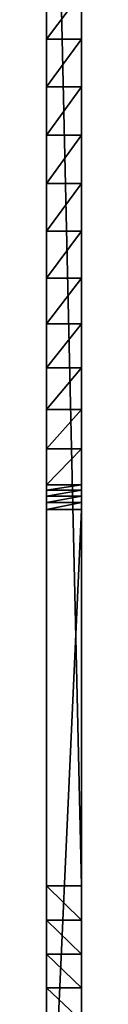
# Model space of a CAD drawing. Header units: inches. Extents: x -9.1 to 9.1, y 0 to 18.8.
# Tile 215 of 256: x -9.118 to -9.025, y 13.6851 to 16.299. Entities that reach past the tile are written whole.
import ezdxf

# ---------------------------------------------------------------- set-up
doc = ezdxf.new("R2010")
doc.units = ezdxf.units.IN
doc.header["$LTSCALE"] = 65.185185
doc.header["$MEASUREMENT"] = 0
for name, color, linetype in [('10', 7, 'CONTINUOUS'), ('15', 7, 'CONTINUOUS'), ('155', 7, 'CONTINUOUS'), ('163', 7, 'CONTINUOUS'), ('187', 7, 'CONTINUOUS'), ('19', 7, 'CONTINUOUS'), ('5', 7, 'CONTINUOUS')]:
    doc.layers.add(name, color=color, linetype=linetype)

msp = doc.modelspace()

# ---------------------------------------------------------------- linework, layer by layer
at = {"layer": '10', "color": 253, "linetype": 'Continuous', "true_color": 0xaab4c3}
for points in [[(-9.025, 15.0643, 6.4983), (-9.025, 18.07), (-9.025, 15.1601, 6.4129), (-9.025, 15.0643, 6.4983)], [(-9.025, 18.07), (-9.025, 15.0643, 6.4983), (-9.025, 15.0503, 6.5096), (-9.025, 18.07)], [(-9.025, 15.1601, 6.4129), (-9.025, 18.07), (-9.025, 15.2639, 6.3374), (-9.025, 15.1601, 6.4129)], [(-9.025, 15.2639, 6.3374), (-9.025, 18.07), (-9.025, 15.3746, 6.2725), (-9.025, 15.2639, 6.3374)], [(-9.025, 15.3746, 6.2725), (-9.025, 18.07), (-9.025, 15.4912, 6.2188), (-9.025, 15.3746, 6.2725)], [(-9.025, 15.4912, 6.2188), (-9.025, 18.07), (-9.025, 15.6125, 6.1769), (-9.025, 15.4912, 6.2188)], [(-9.025, 15.6125, 6.1769), (-9.025, 18.07), (-9.025, 15.7373, 6.1471), (-9.025, 15.6125, 6.1769)], [(-9.025, 15.7373, 6.1471), (-9.025, 18.07), (-9.025, 15.8645, 6.1298), (-9.025, 15.7373, 6.1471)], [(-9.025, 15.8645, 6.1298), (-9.025, 18.07), (-9.025, 15.9927, 6.1251), (-9.025, 15.8645, 6.1298)], [(-9.025, 15.9927, 6.1251), (-9.025, 18.07), (-9.025, 16.1208, 6.1331), (-9.025, 15.9927, 6.1251)], [(-9.025, 16.1208, 6.1331), (-9.025, 18.07), (-9.025, 16.2475, 6.1537), (-9.025, 16.1208, 6.1331)], [(-9.025, 16.2475, 6.1537), (-9.025, 18.07), (-9.025, 16.3715, 6.1866), (-9.025, 16.2475, 6.1537)], [(-9.025, 14), (-9.025, 18.07), (-9.025, 14.9991, 6.525), (-9.025, 14)], [(-9.025, 14.9991, 6.525), (-9.025, 18.07), (-9.025, 15.017, 6.5232), (-9.025, 14.9991, 6.525)], [(-9.025, 15.017, 6.5232), (-9.025, 18.07), (-9.025, 15.0343, 6.5181), (-9.025, 15.017, 6.5232)], [(-9.025, 15.0343, 6.5181), (-9.025, 18.07), (-9.025, 15.0503, 6.5096), (-9.025, 15.0343, 6.5181)], [(-9.025, 12.9529, 6.525), (-9.025, 14), (-9.025, 14.9991, 6.525), (-9.025, 12.9529, 6.525)], [(-9.025, 13.9085, 0.0042), (-9.025, 14), (-9.025, 12.9529, 6.525), (-9.025, 13.9085, 0.0042)], [(-9.025, 13.8178, 0.0167), (-9.025, 13.9085, 0.0042), (-9.025, 12.9529, 6.525), (-9.025, 13.8178, 0.0167)], [(-9.025, 13.7286, 0.0375), (-9.025, 13.8178, 0.0167), (-9.025, 12.9529, 6.525), (-9.025, 13.7286, 0.0375)], [(-9.025, 13.6416, 0.0664), (-9.025, 13.7286, 0.0375), (-9.025, 12.9529, 6.525), (-9.025, 13.6416, 0.0664)]]:
    msp.add_3dface(points, dxfattribs=at)
at = {"layer": '15', "color": 253, "linetype": 'Continuous', "true_color": 0xaab4c3}
for points in [[(-9.118, 14), (-9.118, 18.07), (-9.025, 14), (-9.118, 14)], [(-9.118, 18.07), (-9.025, 18.07), (-9.025, 14), (-9.118, 18.07)]]:
    msp.add_3dface(points, dxfattribs=at)
at = {"layer": '155', "color": 253, "linetype": 'Continuous', "true_color": 0xaab4c3}
for points in [[(-9.118, 14.9991, 6.525), (-9.118, 12.9529, 6.525), (-9.025, 14.9991, 6.525), (-9.118, 14.9991, 6.525)], [(-9.118, 12.9529, 6.525), (-9.025, 12.9529, 6.525), (-9.025, 14.9991, 6.525), (-9.118, 12.9529, 6.525)]]:
    msp.add_3dface(points, dxfattribs=at)
at = {"layer": '163', "color": 253, "linetype": 'Continuous', "true_color": 0xaab4c3}
for points in [[(-9.118, 16.3715, 6.1866), (-9.118, 16.2475, 6.1537), (-9.025, 16.3715, 6.1866), (-9.118, 16.3715, 6.1866)], [(-9.118, 16.2475, 6.1537), (-9.025, 16.2475, 6.1537), (-9.025, 16.3715, 6.1866), (-9.118, 16.2475, 6.1537)], [(-9.118, 16.2475, 6.1537), (-9.118, 16.1208, 6.1331), (-9.025, 16.2475, 6.1537), (-9.118, 16.2475, 6.1537)], [(-9.118, 16.1208, 6.1331), (-9.025, 16.1208, 6.1331), (-9.025, 16.2475, 6.1537), (-9.118, 16.1208, 6.1331)], [(-9.118, 16.1208, 6.1331), (-9.118, 15.9927, 6.1251), (-9.025, 16.1208, 6.1331), (-9.118, 16.1208, 6.1331)], [(-9.118, 15.9927, 6.1251), (-9.025, 15.9927, 6.1251), (-9.025, 16.1208, 6.1331), (-9.118, 15.9927, 6.1251)], [(-9.118, 15.9927, 6.1251), (-9.118, 15.8645, 6.1298), (-9.025, 15.9927, 6.1251), (-9.118, 15.9927, 6.1251)], [(-9.118, 15.8645, 6.1298), (-9.025, 15.8645, 6.1298), (-9.025, 15.9927, 6.1251), (-9.118, 15.8645, 6.1298)], [(-9.118, 15.8645, 6.1298), (-9.118, 15.7373, 6.1471), (-9.025, 15.8645, 6.1298), (-9.118, 15.8645, 6.1298)], [(-9.118, 15.7373, 6.1471), (-9.025, 15.7373, 6.1471), (-9.025, 15.8645, 6.1298), (-9.118, 15.7373, 6.1471)], [(-9.118, 15.7373, 6.1471), (-9.118, 15.6125, 6.1769), (-9.025, 15.7373, 6.1471), (-9.118, 15.7373, 6.1471)], [(-9.118, 15.6125, 6.1769), (-9.025, 15.6125, 6.1769), (-9.025, 15.7373, 6.1471), (-9.118, 15.6125, 6.1769)], [(-9.118, 15.6125, 6.1769), (-9.118, 15.4912, 6.2188), (-9.025, 15.6125, 6.1769), (-9.118, 15.6125, 6.1769)], [(-9.118, 15.4912, 6.2188), (-9.025, 15.4912, 6.2188), (-9.025, 15.6125, 6.1769), (-9.118, 15.4912, 6.2188)], [(-9.118, 15.4912, 6.2188), (-9.118, 15.3746, 6.2725), (-9.025, 15.4912, 6.2188), (-9.118, 15.4912, 6.2188)], [(-9.118, 15.3746, 6.2725), (-9.025, 15.3746, 6.2725), (-9.025, 15.4912, 6.2188), (-9.118, 15.3746, 6.2725)], [(-9.118, 15.3746, 6.2725), (-9.118, 15.2639, 6.3374), (-9.025, 15.3746, 6.2725), (-9.118, 15.3746, 6.2725)], [(-9.118, 15.2639, 6.3374), (-9.025, 15.2639, 6.3374), (-9.025, 15.3746, 6.2725), (-9.118, 15.2639, 6.3374)], [(-9.118, 15.2639, 6.3374), (-9.118, 15.1601, 6.4129), (-9.025, 15.2639, 6.3374), (-9.118, 15.2639, 6.3374)], [(-9.118, 15.1601, 6.4129), (-9.025, 15.1601, 6.4129), (-9.025, 15.2639, 6.3374), (-9.118, 15.1601, 6.4129)], [(-9.118, 15.1601, 6.4129), (-9.118, 15.0643, 6.4983), (-9.025, 15.1601, 6.4129), (-9.118, 15.1601, 6.4129)], [(-9.118, 15.0643, 6.4983), (-9.025, 15.0643, 6.4983), (-9.025, 15.1601, 6.4129), (-9.118, 15.0643, 6.4983)]]:
    msp.add_3dface(points, dxfattribs=at)
at = {"layer": '187', "color": 253, "linetype": 'Continuous', "true_color": 0xaab4c3}
for points in [[(-9.118, 15.0643, 6.4983), (-9.118, 15.0503, 6.5096), (-9.025, 15.0643, 6.4983), (-9.118, 15.0643, 6.4983)], [(-9.025, 15.0643, 6.4983), (-9.118, 15.0503, 6.5096), (-9.025, 15.0503, 6.5096), (-9.025, 15.0643, 6.4983)], [(-9.118, 15.0503, 6.5096), (-9.118, 15.0343, 6.5181), (-9.025, 15.0503, 6.5096), (-9.118, 15.0503, 6.5096)], [(-9.118, 15.0343, 6.5181), (-9.025, 15.0343, 6.5181), (-9.025, 15.0503, 6.5096), (-9.118, 15.0343, 6.5181)], [(-9.118, 15.0343, 6.5181), (-9.118, 15.017, 6.5232), (-9.025, 15.0343, 6.5181), (-9.118, 15.0343, 6.5181)], [(-9.118, 15.017, 6.5232), (-9.025, 15.017, 6.5232), (-9.025, 15.0343, 6.5181), (-9.118, 15.017, 6.5232)], [(-9.118, 15.017, 6.5232), (-9.118, 14.9991, 6.525), (-9.025, 15.017, 6.5232), (-9.118, 15.017, 6.5232)], [(-9.118, 14.9991, 6.525), (-9.025, 14.9991, 6.525), (-9.025, 15.017, 6.5232), (-9.118, 14.9991, 6.525)]]:
    msp.add_3dface(points, dxfattribs=at)
at = {"layer": '19', "color": 253, "linetype": 'Continuous', "true_color": 0xaab4c3}
for points in [[(-9.118, 13.9085, 0.0042), (-9.118, 14), (-9.025, 13.9085, 0.0042), (-9.118, 13.9085, 0.0042)], [(-9.118, 14), (-9.025, 14), (-9.025, 13.9085, 0.0042), (-9.118, 14)], [(-9.118, 13.8178, 0.0167), (-9.118, 13.9085, 0.0042), (-9.025, 13.8178, 0.0167), (-9.118, 13.8178, 0.0167)], [(-9.118, 13.9085, 0.0042), (-9.025, 13.9085, 0.0042), (-9.025, 13.8178, 0.0167), (-9.118, 13.9085, 0.0042)], [(-9.118, 13.7286, 0.0375), (-9.118, 13.8178, 0.0167), (-9.025, 13.7286, 0.0375), (-9.118, 13.7286, 0.0375)], [(-9.118, 13.8178, 0.0167), (-9.025, 13.8178, 0.0167), (-9.025, 13.7286, 0.0375), (-9.118, 13.8178, 0.0167)], [(-9.118, 13.6416, 0.0664), (-9.118, 13.7286, 0.0375), (-9.025, 13.6416, 0.0664), (-9.118, 13.6416, 0.0664)], [(-9.118, 13.7286, 0.0375), (-9.025, 13.7286, 0.0375), (-9.025, 13.6416, 0.0664), (-9.118, 13.7286, 0.0375)]]:
    msp.add_3dface(points, dxfattribs=at)
at = {"layer": '5', "color": 253, "linetype": 'Continuous', "true_color": 0xaab4c3}
for points in [[(-9.118, 18.07, 6), (-9.118, 18.07), (-9.118, 14), (-9.118, 18.07, 6)], [(-9.118, 18.07, 6), (-9.118, 14), (-9.118, 18.0431, 6), (-9.118, 18.07, 6)], [(-9.118, 18.0431, 6), (-9.118, 14), (-9.118, 18.0308, 6.0012), (-9.118, 18.0431, 6)], [(-9.118, 18.0308, 6.0012), (-9.118, 14), (-9.118, 18.019, 6.0048), (-9.118, 18.0308, 6.0012)], [(-9.118, 18.019, 6.0048), (-9.118, 14), (-9.118, 18.0081, 6.0106), (-9.118, 18.019, 6.0048)], [(-9.118, 18.0081, 6.0106), (-9.118, 14), (-9.118, 17.9986, 6.0185), (-9.118, 18.0081, 6.0106)], [(-9.118, 17.9986, 6.0185), (-9.118, 14), (-9.118, 17.9908, 6.028), (-9.118, 17.9986, 6.0185)], [(-9.118, 17.9908, 6.028), (-9.118, 14), (-9.118, 17.9849, 6.0389), (-9.118, 17.9908, 6.028)], [(-9.118, 17.9849, 6.0389), (-9.118, 14), (-9.118, 17.9813, 6.0507), (-9.118, 17.9849, 6.0389)], [(-9.118, 17.9813, 6.0507), (-9.118, 14), (-9.118, 17.9801, 6.063), (-9.118, 17.9813, 6.0507)], [(-9.118, 17.9801, 6.063), (-9.118, 14), (-9.118, 17.9801, 6.439), (-9.118, 17.9801, 6.063)], [(-9.118, 17.9801, 6.439), (-9.118, 14), (-9.118, 17.3362, 6.3465), (-9.118, 17.9801, 6.439)], [(-9.118, 17.3362, 6.3465), (-9.118, 14), (-9.118, 17.3269, 6.3332), (-9.118, 17.3362, 6.3465)], [(-9.118, 17.3269, 6.3332), (-9.118, 14), (-9.118, 17.3155, 6.3218), (-9.118, 17.3269, 6.3332)], [(-9.118, 17.3155, 6.3218), (-9.118, 14), (-9.118, 17.3022, 6.3125), (-9.118, 17.3155, 6.3218)], [(-9.118, 17.3022, 6.3125), (-9.118, 14), (-9.118, 17.2875, 6.3056), (-9.118, 17.3022, 6.3125)], [(-9.118, 17.2875, 6.3056), (-9.118, 14), (-9.118, 17.2718, 6.3014), (-9.118, 17.2875, 6.3056)], [(-9.118, 17.2718, 6.3014), (-9.118, 14), (-9.118, 17.2557, 6.3), (-9.118, 17.2718, 6.3014)], [(-9.118, 17.2557, 6.3), (-9.118, 14), (-9.118, 16.652, 6.3), (-9.118, 17.2557, 6.3)], [(-9.118, 16.652, 6.3), (-9.118, 14), (-9.118, 16.6363, 6.2987), (-9.118, 16.652, 6.3)], [(-9.118, 16.6363, 6.2987), (-9.118, 14), (-9.118, 16.6211, 6.2947), (-9.118, 16.6363, 6.2987)], [(-9.118, 16.6211, 6.2947), (-9.118, 14), (-9.118, 16.6068, 6.2883), (-9.118, 16.6211, 6.2947)], [(-9.118, 16.6068, 6.2883), (-9.118, 14), (-9.118, 16.4917, 6.2317), (-9.118, 16.6068, 6.2883)], [(-9.118, 16.4917, 6.2317), (-9.118, 14), (-9.118, 16.3715, 6.1866), (-9.118, 16.4917, 6.2317)], [(-9.118, 16.3715, 6.1866), (-9.118, 14), (-9.118, 16.2475, 6.1537), (-9.118, 16.3715, 6.1866)], [(-9.118, 16.2475, 6.1537), (-9.118, 14), (-9.118, 16.1208, 6.1331), (-9.118, 16.2475, 6.1537)], [(-9.118, 16.1208, 6.1331), (-9.118, 14), (-9.118, 15.9927, 6.1251), (-9.118, 16.1208, 6.1331)], [(-9.118, 15.9927, 6.1251), (-9.118, 14), (-9.118, 15.8645, 6.1298), (-9.118, 15.9927, 6.1251)], [(-9.118, 15.8645, 6.1298), (-9.118, 14), (-9.118, 15.7373, 6.1471), (-9.118, 15.8645, 6.1298)], [(-9.118, 15.7373, 6.1471), (-9.118, 14), (-9.118, 15.6125, 6.1769), (-9.118, 15.7373, 6.1471)], [(-9.118, 15.6125, 6.1769), (-9.118, 14), (-9.118, 15.4912, 6.2188), (-9.118, 15.6125, 6.1769)], [(-9.118, 15.4912, 6.2188), (-9.118, 14), (-9.118, 15.3746, 6.2725), (-9.118, 15.4912, 6.2188)], [(-9.118, 15.3746, 6.2725), (-9.118, 14), (-9.118, 15.2639, 6.3374), (-9.118, 15.3746, 6.2725)], [(-9.118, 15.2639, 6.3374), (-9.118, 14), (-9.118, 15.1601, 6.4129), (-9.118, 15.2639, 6.3374)], [(-9.118, 15.1601, 6.4129), (-9.118, 14), (-9.118, 15.0643, 6.4983), (-9.118, 15.1601, 6.4129)], [(-9.118, 15.0643, 6.4983), (-9.118, 14), (-9.118, 15.0503, 6.5096), (-9.118, 15.0643, 6.4983)], [(-9.118, 15.0503, 6.5096), (-9.118, 14), (-9.118, 15.0343, 6.5181), (-9.118, 15.0503, 6.5096)], [(-9.118, 15.0343, 6.5181), (-9.118, 14), (-9.118, 15.017, 6.5232), (-9.118, 15.0343, 6.5181)], [(-9.118, 14), (-9.118, 14.9991, 6.525), (-9.118, 15.017, 6.5232), (-9.118, 14)], [(-9.118, 12.9529, 6.525), (-9.118, 14.9991, 6.525), (-9.118, 13.6416, 0.0664), (-9.118, 12.9529, 6.525)], [(-9.118, 13.6416, 0.0664), (-9.118, 14.9991, 6.525), (-9.118, 13.7286, 0.0375), (-9.118, 13.6416, 0.0664)], [(-9.118, 13.7286, 0.0375), (-9.118, 14.9991, 6.525), (-9.118, 13.8178, 0.0167), (-9.118, 13.7286, 0.0375)], [(-9.118, 13.8178, 0.0167), (-9.118, 14.9991, 6.525), (-9.118, 13.9085, 0.0042), (-9.118, 13.8178, 0.0167)], [(-9.118, 13.9085, 0.0042), (-9.118, 14.9991, 6.525), (-9.118, 14), (-9.118, 13.9085, 0.0042)]]:
    msp.add_3dface(points, dxfattribs=at)

doc.saveas('drawing.dxf')
